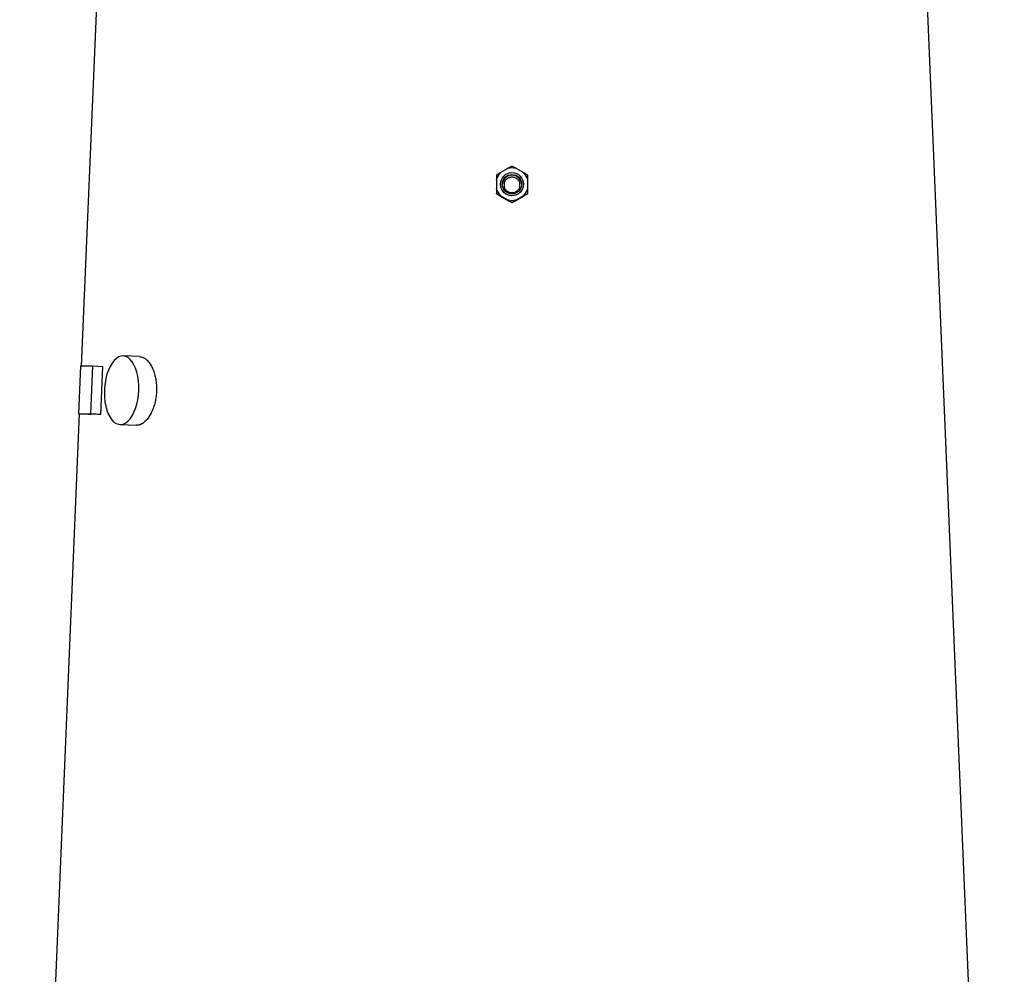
# Model space of a CAD drawing. Header units: millimetres. Extents: x 1838 to 4086, y 1016 to 5019.
# Tile 15 of 17: x 3031 to 4063, y 3017 to 4018. Entities that reach past the tile are written whole.
import ezdxf

# ---------------------------------------------------------------- set-up
doc = ezdxf.new("R2010")
doc.units = ezdxf.units.MM
doc.header["$LTSCALE"] = 2

msp = doc.modelspace()

# ---------------------------------------------------------------- linework, layer by layer
at = {"color": 7, "linetype": 'Continuous', "lineweight": 25}
for p, q in [((3111.9, 4044.7), (3095.5, 3654.6)), ((4062.9, 2120.7), (3981.9, 4044.7)), ((3542.7, 3862.1), (3534.6, 3857.5)), ((3559.2, 3857.5), (3551.1, 3862.1)), ((3530.5, 3850.2), (3530.5, 3840.9)), ((3563.4, 3850.2), (3563.4, 3854.9)), ((3563.4, 3840.9), (3563.4, 3850.2)), ((3530.5, 3835.4), (3530.5, 3835.9)), ((3534.4, 3832.9), (3530.5, 3835.4)), ((3534.6, 3833.7), (3542.7, 3829)), ((3551.1, 3829), (3559.2, 3833.7)), ((3563.4, 3835.4), (3563.4, 3835.9)), ((3546.9, 3825.9), (3546.9, 3826.4)), ((3156.8, 3664.7), (3139.4, 3665.5)), ((3094.7, 3654.6), (3092.7, 3604.6)), ((3107.7, 3654.6), (3094.7, 3654.6)), ((3105.6, 3604.6), (3107.7, 3654.6)), ((3118, 3654.1), (3107.7, 3654.6)), ((3115.9, 3604.2), (3118, 3654.1)), ((3093.4, 3604.6), (3030.9, 2120.7)), ((3103, 3604.2), (3092.7, 3604.6)), ((3092.7, 3604.6), (3105.6, 3604.6)), ((3115.9, 3604.2), (3105.6, 3604.6)), ((3136, 3593.6), (3153.3, 3592.8))]:
    msp.add_line(p, q, dxfattribs=at)
at = {"color": 7, "linetype": 'Continuous', "lineweight": 25, "flags": 128}
msp.add_lwpolyline([(3155.7, 3629.6), (3155.7, 3634.6), (3155.4, 3639.5), (3154.7, 3644.2), (3153.7, 3648.6), (3152.3, 3652.7), (3150.7, 3656.3), (3148.9, 3659.4), (3146.8, 3661.9), (3144.5, 3663.8), (3142.1, 3665), (3139.6, 3665.5), (3137.1, 3665.3), (3134.6, 3664.5), (3132.2, 3662.9), (3129.8, 3660.7), (3127.7, 3657.9), (3125.7, 3654.5), (3123.9, 3650.7), (3122.4, 3646.4), (3121.2, 3641.9), (3120.4, 3637), (3119.8, 3632.1), (3119.7, 3627), (3119.8, 3622.1), (3120.3, 3617.2), (3121.2, 3612.7), (3122.4, 3608.4), (3123.8, 3604.6), (3125.6, 3601.2), (3127.6, 3598.4), (3129.7, 3596.2), (3132.1, 3594.7), (3134.5, 3593.8), (3137, 3593.6), (3139.5, 3594.1), (3142, 3595.3), (3144.4, 3597.2), (3146.7, 3599.7), (3148.8, 3602.8), (3150.6, 3606.4), (3152.3, 3610.5), (3153.6, 3614.9), (3154.6, 3619.6), (3155.3, 3624.5), (3155.7, 3629.6)], dxfattribs=at)
at = {"color": 7, "linetype": 'Continuous', "lineweight": 25}
for radius in [12.1, 10.2]:
    msp.add_circle((3546.9, 3845.5), radius, dxfattribs=at)
for centre, radius, start, end in [((3546.9, 3845.5), 17.1, 75.861, 104.139), ((3546.9, 3845.5), 17.1, 135.821, 164.1351), ((3546.9, 3844.7), 10.2, 2.142, 177.858), ((3546.9, 3845.5), 17.1, 15.8649, 44.179), ((3546.9, 3845.6), 17.1, 195.8641, 224.1799), ((3546.9, 3844.7), 8.29, 168.1112, 193.396), ((3546.9, 3844.7), 8.29, 346.604, 11.8888), ((3546.9, 3845.6), 17.1, 315.8201, 344.1359), ((3546.9, 3845.6), 17.1, 255.861, 284.139)]:
    msp.add_arc(centre, radius, start, end, dxfattribs=at)
for centre, major_axis, ratio, start_param, end_param in [((3546.9, 8973.9), (0, 5428.5), 0.004557, 2.807059, 2.8091), ((3546.9, 8973.9), (0, 5428.5), 0.004557, 3.474085, 3.476126), ((3557.7, 3800.7), (445.2, -257.6), 0.031541, 1.621659, 1.641449), ((3536.1, 3800.7), (445.2, 257.6), 0.031541, 1.500143, 1.519934), ((3547.7, 3585.1), (454.4, -18.5), 0.010878, 2.825186, 2.935286)]:
    msp.add_ellipse(centre, major_axis=major_axis, ratio=ratio, start_param=start_param, end_param=end_param, dxfattribs=at)
for points, knots in [([(3546.9, 3864.4), (3546, 3863.9), (3544.7, 3863.2), (3543.2, 3862.4), (3542.7, 3862.1)], [0, 0, 0, 0, 0.685947, 1, 1, 1, 1]), ([(3551.1, 3862.1), (3550.1, 3862.7), (3548.6, 3863.5), (3547.3, 3864.2), (3546.9, 3864.4)], [0, 0, 0, 0, 0.695918, 1, 1, 1, 1]), ([(3534.6, 3857.5), (3534.6, 3857.4), (3533.1, 3856.5), (3531.7, 3855.7), (3530.5, 3854.9)], [0, 0, 0, 0, 0.02908, 1, 1, 1, 1]), ([(3530.5, 3854.9), (3530.5, 3854.2), (3530.5, 3852.7), (3530.5, 3851), (3530.5, 3850.2)], [0, 0, 0, 0, 0.5152084, 1, 1, 1, 1]), ([(3538.8, 3846.4), (3538.9, 3846.9), (3539, 3847.3), (3539.4, 3848.2), (3539.6, 3848.7), (3540, 3849.5), (3540.3, 3849.9), (3540.9, 3850.6), (3541.3, 3850.9), (3542, 3851.5), (3542.4, 3851.8), (3543.2, 3852.3), (3543.7, 3852.5), (3544.6, 3852.8), (3545, 3852.9), (3546, 3853.1), (3546.4, 3853.1), (3547.4, 3853.1), (3547.9, 3853.1), (3548.8, 3852.9), (3549.3, 3852.8), (3550.6, 3852.3), (3551.4, 3851.8), (3552.9, 3850.6), (3553.5, 3849.9), (3554.2, 3848.7), (3554.5, 3848.2), (3554.8, 3847.3), (3554.9, 3846.9), (3555, 3846.4)], [0, 0, 0, 0, 0.0625, 0.0625, 0.125, 0.125, 0.1875, 0.1875, 0.25, 0.25, 0.3125, 0.3125, 0.375, 0.375, 0.4375, 0.4375, 0.5, 0.5, 0.5625, 0.5625, 0.625, 0.625, 0.75, 0.75, 0.875, 0.875, 0.9375, 0.9375, 1, 1, 1, 1]), ([(3563.4, 3854.9), (3562.8, 3855.3), (3561.5, 3856.1), (3560, 3857), (3559.2, 3857.5)], [0, 0, 0, 0, 0.467967, 1, 1, 1, 1]), ([(3530.5, 3840.9), (3530.5, 3839.3), (3530.5, 3837.6), (3530.5, 3836), (3530.5, 3835.9)], [0, 0, 0, 0, 0.934461, 1, 1, 1, 1]), ([(3555, 3842.8), (3554.9, 3842.3), (3554.7, 3841.9), (3554.4, 3841), (3554.2, 3840.6), (3553.7, 3839.8), (3553.4, 3839.4), (3552.8, 3838.7), (3552.4, 3838.4), (3551.7, 3837.8), (3551.3, 3837.6), (3550.5, 3837.1), (3550.1, 3836.9), (3549.2, 3836.6), (3548.8, 3836.5), (3547.8, 3836.3), (3547.4, 3836.3), (3546.5, 3836.3), (3546, 3836.3), (3545.1, 3836.5), (3544.6, 3836.6), (3543.7, 3836.9), (3543.3, 3837.1), (3542.5, 3837.6), (3542.1, 3837.8), (3541, 3838.7), (3540.4, 3839.4), (3539.6, 3840.6), (3539.4, 3841), (3539.1, 3841.9), (3538.9, 3842.3), (3538.8, 3842.8)], [0, 0, 0, 0, 0.0625, 0.0625, 0.125, 0.125, 0.1875, 0.1875, 0.25, 0.25, 0.3125, 0.3125, 0.375, 0.375, 0.4375, 0.4375, 0.5, 0.5, 0.5625, 0.5625, 0.625, 0.625, 0.6875, 0.6875, 0.75, 0.75, 0.875, 0.875, 0.9375, 0.9375, 1, 1, 1, 1]), ([(3563.4, 3835.9), (3563.4, 3837.1), (3563.4, 3838.7), (3563.4, 3840.5), (3563.4, 3840.9)], [0, 0, 0, 0, 0.769203, 1, 1, 1, 1]), ([(3530.5, 3835.9), (3531.1, 3835.6), (3532.4, 3834.9), (3533.8, 3834.1), (3534.6, 3833.7)], [0, 0, 0, 0, 0.466325, 1, 1, 1, 1]), ([(3542.7, 3829), (3543.7, 3828.4), (3545.1, 3827.5), (3546.4, 3826.7), (3546.9, 3826.4)], [0, 0, 0, 0, 0.626765, 1, 1, 1, 1]), ([(3546.9, 3826.4), (3548.2, 3827.2), (3549.5, 3828), (3551, 3828.9), (3551.1, 3829)], [0, 0, 0, 0, 0.952461, 1, 1, 1, 1]), ([(3559.2, 3833.7), (3559.6, 3833.9), (3561.1, 3834.7), (3562.4, 3835.4), (3563.4, 3835.9)], [0, 0, 0, 0, 0.274991, 1, 1, 1, 1]), ([(3563.4, 3835.4), (3562.8, 3835), (3561.5, 3834.2), (3560.1, 3833.4), (3559.4, 3832.9)], [0, 0, 0, 0, 0.4918001, 1, 1, 1, 1]), ([(3546.9, 3825.9), (3546, 3826.4), (3544.8, 3827), (3543.5, 3827.7), (3543.2, 3827.9)], [0, 0, 0, 0, 0.769494, 1, 1, 1, 1]), ([(3550.6, 3827.9), (3549.7, 3827.4), (3548.4, 3826.7), (3547.3, 3826.1), (3546.9, 3825.9)], [0, 0, 0, 0, 0.658822, 1, 1, 1, 1]), ([(3156.8, 3664.6), (3157.6, 3664.5), (3159.5, 3664.3), (3162.4, 3662.8), (3165.2, 3660.3), (3167.8, 3656.9), (3170.1, 3652.7), (3171.9, 3647.9), (3173.3, 3642.4), (3174.1, 3636.6), (3174.4, 3630.6), (3174.1, 3624.5), (3173.2, 3618.6), (3171.7, 3612.9), (3169.8, 3607.7), (3167.4, 3603.1), (3164.8, 3599.2), (3161.8, 3596.1), (3158.8, 3594), (3155.9, 3592.8), (3154.1, 3592.8), (3153.3, 3592.8)], [0, 0, 0, 0, 0.046129, 0.099637, 0.153145, 0.206743, 0.260342, 0.314081, 0.367819, 0.421528, 0.475238, 0.528793, 0.58235, 0.635869, 0.689388, 0.743044, 0.796698, 0.85045, 0.904202, 0.957863, 1, 1, 1, 1])]:
    msp.add_open_spline(points, degree=3, knots=knots, dxfattribs=at)

doc.saveas('drawing.dxf')
